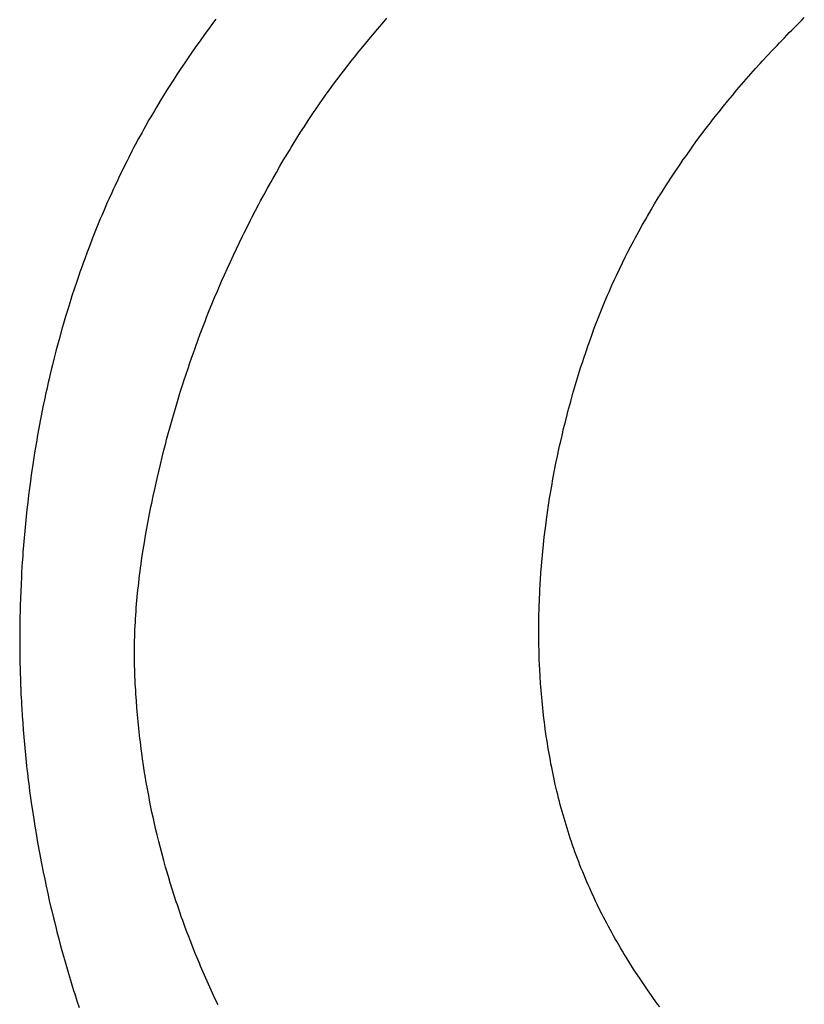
# Model space of a CAD drawing. Header units: inches. Extents: x 0 to 16, y 0 to 10.
# Tile 14 of 30: x 13.5159 to 13.6099, y 1.5712 to 1.6892. Entities that reach past the tile are written whole.
import ezdxf

# ---------------------------------------------------------------- set-up
doc = ezdxf.new("R2010")
doc.units = ezdxf.units.IN
doc.header["$LTSCALE"] = 0.935
doc.header["$MEASUREMENT"] = 0
doc.layers.get('0').update_dxf_attribs({"linetype": 'CONTINUOUS'})

msp = doc.modelspace()

# ---------------------------------------------------------------- linework, layer by layer
at = {"color": 2, "linetype": 'Continuous'}
for p, q in [((13.53886, 1.68859), (13.5386, 1.68825)), ((13.53937, 1.68927), (13.53886, 1.68859)), ((13.55873, 1.68808), (13.5593, 1.68873)), ((13.5593, 1.68873), (13.55987, 1.68939)), ((13.60838, 1.68798), (13.60898, 1.68858)), ((13.60898, 1.68858), (13.60958, 1.68918)), ((13.60958, 1.68918), (13.60988, 1.68948)), ((13.5381, 1.68756), (13.53785, 1.68722)), ((13.5386, 1.68825), (13.5381, 1.68756)), ((13.55789, 1.68709), (13.55817, 1.68742)), ((13.55817, 1.68742), (13.55873, 1.68808)), ((13.60749, 1.68707), (13.60808, 1.68768)), ((13.60808, 1.68768), (13.60838, 1.68798)), ((13.5371, 1.68618), (13.53661, 1.68548)), ((13.53735, 1.68653), (13.5371, 1.68618)), ((13.53785, 1.68722), (13.53735, 1.68653)), ((13.55679, 1.68575), (13.55734, 1.68642)), ((13.55734, 1.68642), (13.55789, 1.68709)), ((13.60603, 1.68554), (13.60661, 1.68615)), ((13.60661, 1.68615), (13.6069, 1.68646)), ((13.6069, 1.68646), (13.60749, 1.68707)), ((13.53661, 1.68548), (13.53613, 1.68478)), ((13.55597, 1.68475), (13.55651, 1.68542)), ((13.55651, 1.68542), (13.55679, 1.68575)), ((13.60545, 1.68492), (13.60603, 1.68554)), ((13.53565, 1.68407), (13.53517, 1.68337)), ((13.53613, 1.68478), (13.53565, 1.68407)), ((13.55517, 1.68373), (13.5557, 1.68441)), ((13.5557, 1.68441), (13.55597, 1.68475)), ((13.60403, 1.68336), (13.60459, 1.68398)), ((13.60459, 1.68398), (13.60488, 1.6843)), ((13.60488, 1.6843), (13.60545, 1.68492)), ((13.5347, 1.68265), (13.53424, 1.68194)), ((13.53517, 1.68337), (13.5347, 1.68265)), ((13.55387, 1.68203), (13.55438, 1.68271)), ((13.55438, 1.68271), (13.55465, 1.68305)), ((13.55465, 1.68305), (13.55517, 1.68373)), ((13.60319, 1.68241), (13.60347, 1.68272)), ((13.60347, 1.68272), (13.60403, 1.68336)), ((13.53401, 1.68158), (13.53355, 1.68086)), ((13.53424, 1.68194), (13.53401, 1.68158)), ((13.55336, 1.68134), (13.55387, 1.68203)), ((13.60208, 1.68113), (13.60263, 1.68177)), ((13.60263, 1.68177), (13.60319, 1.68241)), ((13.53355, 1.68086), (13.5331, 1.68013)), ((13.55235, 1.67995), (13.5526, 1.6803)), ((13.5526, 1.6803), (13.5531, 1.68099)), ((13.5531, 1.68099), (13.55336, 1.68134)), ((13.60127, 1.68016), (13.60181, 1.68081)), ((13.60181, 1.68081), (13.60208, 1.68113)), ((13.53265, 1.67941), (13.53221, 1.67868)), ((13.5331, 1.68013), (13.53265, 1.67941)), ((13.55138, 1.67856), (13.55186, 1.67926)), ((13.55186, 1.67926), (13.55235, 1.67995)), ((13.60019, 1.67886), (13.60073, 1.67951)), ((13.60073, 1.67951), (13.60127, 1.68016)), ((13.532, 1.67831), (13.53157, 1.67758)), ((13.53221, 1.67868), (13.532, 1.67831)), ((13.55066, 1.6775), (13.55114, 1.67821)), ((13.55114, 1.67821), (13.55138, 1.67856)), ((13.59888, 1.67721), (13.5994, 1.67787)), ((13.5994, 1.67787), (13.59967, 1.6782)), ((13.59967, 1.6782), (13.60019, 1.67886)), ((13.53135, 1.67721), (13.53093, 1.67647)), ((13.53157, 1.67758), (13.53135, 1.67721)), ((13.54997, 1.67644), (13.55043, 1.67715)), ((13.55043, 1.67715), (13.55066, 1.6775)), ((13.59811, 1.67621), (13.59862, 1.67688)), ((13.59862, 1.67688), (13.59888, 1.67721)), ((13.53052, 1.67572), (13.53011, 1.67498)), ((13.53072, 1.6761), (13.53052, 1.67572)), ((13.53093, 1.67647), (13.53072, 1.6761)), ((13.54906, 1.67502), (13.54951, 1.67573)), ((13.54951, 1.67573), (13.54997, 1.67644)), ((13.5971, 1.67486), (13.5976, 1.67553)), ((13.5976, 1.67553), (13.59811, 1.67621)), ((13.53011, 1.67498), (13.52971, 1.67423)), ((13.54862, 1.6743), (13.54906, 1.67502)), ((13.5966, 1.67418), (13.5971, 1.67486)), ((13.52931, 1.67347), (13.52892, 1.67271)), ((13.52951, 1.67385), (13.52931, 1.67347)), ((13.52971, 1.67423), (13.52951, 1.67385)), ((13.54772, 1.67279), (13.54817, 1.67355)), ((13.54817, 1.67355), (13.54839, 1.67392)), ((13.54839, 1.67392), (13.54862, 1.6743)), ((13.59563, 1.67281), (13.59611, 1.67349)), ((13.59611, 1.67349), (13.5966, 1.67418)), ((13.52873, 1.67233), (13.52835, 1.67157)), ((13.52892, 1.67271), (13.52873, 1.67233)), ((13.54705, 1.67166), (13.54749, 1.67242)), ((13.54749, 1.67242), (13.54772, 1.67279)), ((13.59491, 1.67177), (13.59538, 1.67246)), ((13.59538, 1.67246), (13.59563, 1.67281)), ((13.52797, 1.67081), (13.52779, 1.67042)), ((13.52835, 1.67157), (13.52797, 1.67081)), ((13.54619, 1.67015), (13.54662, 1.67091)), ((13.54662, 1.67091), (13.54705, 1.67166)), ((13.59397, 1.67036), (13.59443, 1.67107)), ((13.59443, 1.67107), (13.59491, 1.67177)), ((13.52761, 1.67004), (13.52724, 1.66926)), ((13.52779, 1.67042), (13.52761, 1.67004)), ((13.54556, 1.66902), (13.54598, 1.66978)), ((13.54598, 1.66978), (13.54619, 1.67015)), ((13.59328, 1.6693), (13.59351, 1.66966)), ((13.59351, 1.66966), (13.59397, 1.67036)), ((13.52689, 1.66849), (13.52654, 1.66771)), ((13.52706, 1.66888), (13.52689, 1.66849)), ((13.52724, 1.66926), (13.52706, 1.66888)), ((13.54514, 1.66826), (13.54556, 1.66902)), ((13.59261, 1.66823), (13.59283, 1.66859)), ((13.59283, 1.66859), (13.59328, 1.6693)), ((13.52636, 1.66732), (13.52619, 1.66693)), ((13.52654, 1.66771), (13.52636, 1.66732)), ((13.54453, 1.66712), (13.54473, 1.6675)), ((13.54473, 1.6675), (13.54514, 1.66826)), ((13.59194, 1.66715), (13.59238, 1.66787)), ((13.59238, 1.66787), (13.59261, 1.66823)), ((13.52585, 1.66614), (13.52569, 1.66575)), ((13.52619, 1.66693), (13.52585, 1.66614)), ((13.54373, 1.6656), (13.54413, 1.66636)), ((13.54413, 1.66636), (13.54453, 1.66712)), ((13.59108, 1.6657), (13.59151, 1.66643)), ((13.59151, 1.66643), (13.59194, 1.66715)), ((13.52552, 1.66536), (13.52519, 1.66457)), ((13.52569, 1.66575), (13.52552, 1.66536)), ((13.54314, 1.66445), (13.54353, 1.66522)), ((13.54353, 1.66522), (13.54373, 1.6656)), ((13.59046, 1.6646), (13.59087, 1.66533)), ((13.59087, 1.66533), (13.59108, 1.6657)), ((13.52487, 1.66377), (13.52456, 1.66298)), ((13.52503, 1.66417), (13.52487, 1.66377)), ((13.52519, 1.66457), (13.52503, 1.66417)), ((13.54276, 1.66368), (13.54314, 1.66445)), ((13.58964, 1.66311), (13.59005, 1.66386)), ((13.59005, 1.66386), (13.59046, 1.6646)), ((13.52456, 1.66298), (13.52425, 1.66218)), ((13.54183, 1.66176), (13.5422, 1.66253)), ((13.5422, 1.66253), (13.54257, 1.6633)), ((13.54257, 1.6633), (13.54276, 1.66368)), ((13.58905, 1.66199), (13.58944, 1.66274)), ((13.58944, 1.66274), (13.58964, 1.66311)), ((13.52395, 1.66138), (13.52365, 1.66058)), ((13.52425, 1.66218), (13.52395, 1.66138)), ((13.54146, 1.66099), (13.54183, 1.66176)), ((13.58866, 1.66124), (13.58905, 1.66199)), ((13.5235, 1.66017), (13.52321, 1.65937)), ((13.52365, 1.66058), (13.5235, 1.66017)), ((13.54075, 1.65944), (13.5411, 1.66022)), ((13.5411, 1.66022), (13.54146, 1.66099)), ((13.58809, 1.6601), (13.58847, 1.66086)), ((13.58847, 1.66086), (13.58866, 1.66124)), ((13.52321, 1.65937), (13.52307, 1.65896)), ((13.5404, 1.65866), (13.54075, 1.65944)), ((13.58736, 1.65856), (13.58772, 1.65933)), ((13.58772, 1.65933), (13.58809, 1.6601)), ((13.52293, 1.65856), (13.52266, 1.65775)), ((13.52307, 1.65896), (13.52293, 1.65856)), ((13.53972, 1.65711), (13.54006, 1.65789)), ((13.54006, 1.65789), (13.5404, 1.65866)), ((13.58682, 1.6574), (13.58718, 1.65817)), ((13.58718, 1.65817), (13.58736, 1.65856)), ((13.52238, 1.65693), (13.52212, 1.65612)), ((13.52266, 1.65775), (13.52238, 1.65693)), ((13.53922, 1.65593), (13.53955, 1.65671)), ((13.53955, 1.65671), (13.53972, 1.65711)), ((13.58648, 1.65662), (13.58682, 1.6574)), ((13.52199, 1.65571), (13.52173, 1.65489)), ((13.52212, 1.65612), (13.52199, 1.65571)), ((13.5389, 1.65514), (13.53922, 1.65593)), ((13.58597, 1.65544), (13.58631, 1.65622)), ((13.58631, 1.65622), (13.58648, 1.65662)), ((13.52161, 1.65448), (13.52136, 1.65366)), ((13.52173, 1.65489), (13.52161, 1.65448)), ((13.53826, 1.65357), (13.53858, 1.65436)), ((13.53858, 1.65436), (13.5389, 1.65514)), ((13.58548, 1.65425), (13.58565, 1.65464)), ((13.58565, 1.65464), (13.58581, 1.65504)), ((13.58581, 1.65504), (13.58597, 1.65544)), ((13.52136, 1.65366), (13.52112, 1.65283)), ((13.5378, 1.65238), (13.53811, 1.65317)), ((13.53811, 1.65317), (13.53826, 1.65357)), ((13.58486, 1.65264), (13.58517, 1.65345)), ((13.58517, 1.65345), (13.58548, 1.65425)), ((13.52088, 1.65201), (13.52065, 1.65118)), ((13.521, 1.65242), (13.52088, 1.65201)), ((13.52112, 1.65283), (13.521, 1.65242)), ((13.5375, 1.65158), (13.5378, 1.65238)), ((13.58441, 1.65143), (13.58471, 1.65224)), ((13.58471, 1.65224), (13.58486, 1.65264)), ((13.52054, 1.65077), (13.52031, 1.64994)), ((13.52065, 1.65118), (13.52054, 1.65077)), ((13.53691, 1.64998), (13.5372, 1.65078)), ((13.5372, 1.65078), (13.5375, 1.65158)), ((13.58413, 1.65063), (13.58441, 1.65143)), ((13.52031, 1.64994), (13.5202, 1.64952)), ((13.53663, 1.64918), (13.53691, 1.64998)), ((13.58372, 1.64946), (13.58399, 1.65024)), ((13.58399, 1.65024), (13.58413, 1.65063)), ((13.51999, 1.64869), (13.51978, 1.64785)), ((13.5202, 1.64952), (13.51999, 1.64869)), ((13.53621, 1.64797), (13.53649, 1.64877)), ((13.53649, 1.64877), (13.53663, 1.64918)), ((13.58333, 1.64828), (13.58346, 1.64868)), ((13.58346, 1.64868), (13.58372, 1.64946)), ((13.51968, 1.64744), (13.51948, 1.6466)), ((13.51978, 1.64785), (13.51968, 1.64744)), ((13.5358, 1.64675), (13.53607, 1.64756)), ((13.53607, 1.64756), (13.53621, 1.64797)), ((13.58283, 1.6467), (13.58308, 1.64749)), ((13.58308, 1.64749), (13.58333, 1.64828)), ((13.51938, 1.64618), (13.51929, 1.64576)), ((13.51948, 1.6466), (13.51938, 1.64618)), ((13.53553, 1.64594), (13.5358, 1.64675)), ((13.58246, 1.6455), (13.58271, 1.6463)), ((13.58271, 1.6463), (13.58283, 1.6467)), ((13.5191, 1.64492), (13.51901, 1.6445)), ((13.51929, 1.64576), (13.5191, 1.64492)), ((13.53514, 1.64471), (13.5354, 1.64553)), ((13.5354, 1.64553), (13.53553, 1.64594)), ((13.58211, 1.64429), (13.58235, 1.6451)), ((13.58235, 1.6451), (13.58246, 1.6455)), ((13.51882, 1.64366), (13.51865, 1.64282)), ((13.51901, 1.6445), (13.51882, 1.64366)), ((13.53476, 1.64348), (13.53501, 1.6443)), ((13.53501, 1.6443), (13.53514, 1.64471)), ((13.58189, 1.64348), (13.58211, 1.64429)), ((13.51865, 1.64282), (13.51856, 1.6424)), ((13.53428, 1.64182), (13.53452, 1.64265)), ((13.53452, 1.64265), (13.53476, 1.64348)), ((13.58156, 1.64226), (13.58178, 1.64308)), ((13.58178, 1.64308), (13.58189, 1.64348)), ((13.5184, 1.64156), (13.51832, 1.64114)), ((13.51856, 1.6424), (13.5184, 1.64156)), ((13.53404, 1.64099), (13.53428, 1.64182)), ((13.58125, 1.64104), (13.58145, 1.64186)), ((13.58145, 1.64186), (13.58156, 1.64226)), ((13.51816, 1.64029), (13.518, 1.63945)), ((13.51832, 1.64114), (13.51816, 1.64029)), ((13.53369, 1.63974), (13.53381, 1.64015)), ((13.53381, 1.64015), (13.53404, 1.64099)), ((13.58085, 1.63939), (13.58104, 1.64022)), ((13.58104, 1.64022), (13.58114, 1.64063)), ((13.58114, 1.64063), (13.58125, 1.64104)), ((13.518, 1.63945), (13.51786, 1.6386)), ((13.53347, 1.6389), (13.53369, 1.63974)), ((13.58066, 1.63857), (13.58085, 1.63939)), ((13.51771, 1.63775), (13.51765, 1.63733)), ((13.51786, 1.6386), (13.51771, 1.63775)), ((13.53314, 1.63763), (13.53336, 1.63847)), ((13.53336, 1.63847), (13.53347, 1.6389)), ((13.58047, 1.63774), (13.58056, 1.63815)), ((13.58056, 1.63815), (13.58066, 1.63857)), ((13.51765, 1.63733), (13.51751, 1.63648)), ((13.53272, 1.63593), (13.53293, 1.63678)), ((13.53293, 1.63678), (13.53314, 1.63763)), ((13.58012, 1.63607), (13.58029, 1.63691)), ((13.58029, 1.63691), (13.58047, 1.63774)), ((13.51738, 1.63563), (13.51732, 1.63521)), ((13.51751, 1.63648), (13.51738, 1.63563)), ((13.53252, 1.63508), (13.53272, 1.63593)), ((13.57996, 1.63524), (13.58012, 1.63607)), ((13.5172, 1.63436), (13.51714, 1.63393)), ((13.51732, 1.63521), (13.5172, 1.63436)), ((13.53204, 1.63298), (13.53233, 1.63424)), ((13.53233, 1.63424), (13.53252, 1.63508)), ((13.57972, 1.63398), (13.5798, 1.6344)), ((13.5798, 1.6344), (13.57996, 1.63524)), ((13.51703, 1.63308), (13.51692, 1.63223)), ((13.51714, 1.63393), (13.51703, 1.63308)), ((13.57943, 1.63229), (13.57957, 1.63314)), ((13.57957, 1.63314), (13.57965, 1.63356)), ((13.57965, 1.63356), (13.57972, 1.63398)), ((13.51692, 1.63223), (13.51682, 1.63138)), ((13.53168, 1.63128), (13.53186, 1.63213)), ((13.53186, 1.63213), (13.53204, 1.63298)), ((13.57923, 1.63103), (13.57936, 1.63187)), ((13.57936, 1.63187), (13.57943, 1.63229)), ((13.51682, 1.63138), (13.51672, 1.63053)), ((13.53142, 1.63), (13.53159, 1.63085)), ((13.53159, 1.63085), (13.53168, 1.63128)), ((13.57911, 1.63018), (13.57923, 1.63103)), ((13.51663, 1.62968), (13.51654, 1.62882)), ((13.51672, 1.63053), (13.51663, 1.62968)), ((13.53126, 1.62914), (13.53142, 1.63)), ((13.57899, 1.62933), (13.57911, 1.63018)), ((13.5165, 1.6284), (13.51642, 1.62755)), ((13.51654, 1.62882), (13.5165, 1.6284)), ((13.5311, 1.62828), (13.53126, 1.62914)), ((13.57882, 1.62806), (13.57893, 1.62891)), ((13.57893, 1.62891), (13.57899, 1.62933)), ((13.51642, 1.62755), (13.51639, 1.62712)), ((13.5308, 1.62656), (13.53094, 1.62742)), ((13.53094, 1.62742), (13.5311, 1.62828)), ((13.57863, 1.62635), (13.57872, 1.62721)), ((13.57872, 1.62721), (13.57882, 1.62806)), ((13.51632, 1.62627), (13.51625, 1.62542)), ((13.51639, 1.62712), (13.51632, 1.62627)), ((13.53066, 1.62569), (13.5308, 1.62656)), ((13.57854, 1.6255), (13.57863, 1.62635)), ((13.51622, 1.62499), (13.51616, 1.62414)), ((13.51625, 1.62542), (13.51622, 1.62499)), ((13.53046, 1.6244), (13.53059, 1.62526)), ((13.53059, 1.62526), (13.53066, 1.62569)), ((13.57846, 1.62465), (13.5785, 1.62507)), ((13.5785, 1.62507), (13.57854, 1.6255)), ((13.51613, 1.62372), (13.51608, 1.62287)), ((13.51616, 1.62414), (13.51613, 1.62372)), ((13.53034, 1.62353), (13.5304, 1.62396)), ((13.5304, 1.62396), (13.53046, 1.6244)), ((13.57832, 1.62294), (13.57839, 1.62379)), ((13.57839, 1.62379), (13.57846, 1.62465)), ((13.51606, 1.62244), (13.51602, 1.62159)), ((13.51608, 1.62287), (13.51606, 1.62244)), ((13.53018, 1.62223), (13.53023, 1.62266)), ((13.53023, 1.62266), (13.53029, 1.62309)), ((13.53029, 1.62309), (13.53034, 1.62353)), ((13.57826, 1.62208), (13.57832, 1.62294)), ((13.51602, 1.62159), (13.51598, 1.62074)), ((13.53003, 1.62092), (13.53008, 1.62136)), ((13.53008, 1.62136), (13.53013, 1.62179)), ((13.53013, 1.62179), (13.53018, 1.62223)), ((13.57819, 1.6208), (13.57824, 1.62165)), ((13.57824, 1.62165), (13.57826, 1.62208)), ((13.51598, 1.62074), (13.51595, 1.61989)), ((13.52987, 1.61918), (13.52995, 1.62005)), ((13.52995, 1.62005), (13.53003, 1.62092)), ((13.57815, 1.61994), (13.57817, 1.62037)), ((13.57817, 1.62037), (13.57819, 1.6208)), ((13.51592, 1.61904), (13.5159, 1.6182)), ((13.51595, 1.61989), (13.51592, 1.61904)), ((13.52983, 1.61875), (13.52987, 1.61918)), ((13.5781, 1.61866), (13.57812, 1.61908)), ((13.57812, 1.61908), (13.57813, 1.61951)), ((13.57813, 1.61951), (13.57815, 1.61994)), ((13.51589, 1.61777), (13.51587, 1.61693)), ((13.5159, 1.6182), (13.51589, 1.61777)), ((13.52974, 1.61744), (13.52977, 1.61788)), ((13.52977, 1.61788), (13.5298, 1.61831)), ((13.5298, 1.61831), (13.52983, 1.61875)), ((13.57807, 1.61694), (13.57808, 1.6178)), ((13.57808, 1.6178), (13.5781, 1.61866)), ((13.51587, 1.61693), (13.51586, 1.61608)), ((13.52967, 1.61614), (13.52969, 1.61657)), ((13.52969, 1.61657), (13.52972, 1.61701)), ((13.52972, 1.61701), (13.52974, 1.61744)), ((13.57806, 1.61609), (13.57807, 1.61694)), ((13.51586, 1.61608), (13.51586, 1.61523)), ((13.52964, 1.61527), (13.52966, 1.6157)), ((13.52966, 1.6157), (13.52967, 1.61614)), ((13.57807, 1.61523), (13.57806, 1.61609)), ((13.51586, 1.61523), (13.51586, 1.61439)), ((13.51586, 1.61439), (13.51586, 1.61396)), ((13.52961, 1.61396), (13.52962, 1.6144)), ((13.52962, 1.6144), (13.52963, 1.61483)), ((13.52963, 1.61483), (13.52964, 1.61527)), ((13.57807, 1.61481), (13.57807, 1.61523)), ((13.57808, 1.61438), (13.57807, 1.61481)), ((13.5781, 1.61353), (13.57808, 1.61438)), ((13.51586, 1.61396), (13.51587, 1.6131)), ((13.51587, 1.6131), (13.51588, 1.61225)), ((13.52961, 1.61353), (13.52961, 1.61396)), ((13.52961, 1.6131), (13.52961, 1.61353)), ((13.52961, 1.61266), (13.52961, 1.6131)), ((13.57811, 1.6131), (13.5781, 1.61353)), ((13.57812, 1.61267), (13.57811, 1.6131)), ((13.51588, 1.61225), (13.5159, 1.61139)), ((13.52962, 1.61223), (13.52961, 1.61266)), ((13.52963, 1.6118), (13.52962, 1.61223)), ((13.52964, 1.61137), (13.52963, 1.6118)), ((13.57816, 1.61182), (13.57812, 1.61267)), ((13.57818, 1.61139), (13.57816, 1.61182)), ((13.5159, 1.61139), (13.51591, 1.61096)), ((13.51591, 1.61096), (13.51594, 1.61011)), ((13.52965, 1.61093), (13.52964, 1.61137)), ((13.52967, 1.6105), (13.52965, 1.61093)), ((13.57822, 1.61054), (13.57818, 1.61139)), ((13.51594, 1.61011), (13.51596, 1.60968)), ((13.51596, 1.60968), (13.51599, 1.60882)), ((13.52969, 1.61008), (13.52967, 1.6105)), ((13.52971, 1.60967), (13.52969, 1.61008)), ((13.52976, 1.60883), (13.52971, 1.60967)), ((13.57828, 1.60969), (13.57822, 1.61054)), ((13.57831, 1.60927), (13.57828, 1.60969)), ((13.51599, 1.60882), (13.51601, 1.60839)), ((13.51601, 1.60839), (13.51603, 1.60796)), ((13.52978, 1.60842), (13.52976, 1.60883)), ((13.52984, 1.60759), (13.52978, 1.60842)), ((13.57834, 1.60885), (13.57831, 1.60927)), ((13.57841, 1.608), (13.57834, 1.60885)), ((13.51603, 1.60796), (13.51606, 1.60754)), ((13.51606, 1.60754), (13.51608, 1.60711)), ((13.51608, 1.60711), (13.5161, 1.60668)), ((13.5299, 1.60676), (13.52984, 1.60759)), ((13.57845, 1.60758), (13.57841, 1.608)), ((13.57854, 1.60673), (13.57845, 1.60758)), ((13.5161, 1.60668), (13.51616, 1.60582)), ((13.52994, 1.60635), (13.5299, 1.60676)), ((13.52997, 1.60594), (13.52994, 1.60635)), ((13.53005, 1.60512), (13.52997, 1.60594)), ((13.57858, 1.60631), (13.57854, 1.60673)), ((13.57868, 1.60547), (13.57858, 1.60631)), ((13.51616, 1.60582), (13.51622, 1.60496)), ((13.51622, 1.60496), (13.51628, 1.60411)), ((13.53013, 1.6043), (13.53005, 1.60512)), ((13.57873, 1.60505), (13.57868, 1.60547)), ((13.57879, 1.60463), (13.57873, 1.60505)), ((13.51628, 1.60411), (13.51635, 1.60325)), ((13.53018, 1.60389), (13.53013, 1.6043)), ((13.53027, 1.60307), (13.53018, 1.60389)), ((13.57884, 1.60421), (13.57879, 1.60463)), ((13.57896, 1.60337), (13.57884, 1.60421)), ((13.51635, 1.60325), (13.51643, 1.60239)), ((13.51643, 1.60239), (13.51647, 1.60197)), ((13.53032, 1.60267), (13.53027, 1.60307)), ((13.53042, 1.60185), (13.53032, 1.60267)), ((13.57902, 1.60295), (13.57896, 1.60337)), ((13.57909, 1.60254), (13.57902, 1.60295)), ((13.57916, 1.60212), (13.57909, 1.60254)), ((13.51647, 1.60197), (13.51655, 1.60111)), ((13.53053, 1.60105), (13.53042, 1.60185)), ((13.57923, 1.6017), (13.57916, 1.60212)), ((13.57937, 1.60087), (13.57923, 1.6017)), ((13.51655, 1.60111), (13.51664, 1.60025)), ((13.51664, 1.60025), (13.51669, 1.59983)), ((13.53059, 1.60064), (13.53053, 1.60105)), ((13.53071, 1.59984), (13.53059, 1.60064)), ((13.57945, 1.60046), (13.57937, 1.60087)), ((13.57952, 1.60005), (13.57945, 1.60046)), ((13.57961, 1.59963), (13.57952, 1.60005)), ((13.51669, 1.59983), (13.51673, 1.5994)), ((13.51673, 1.5994), (13.51678, 1.59897)), ((13.51678, 1.59897), (13.51689, 1.59811)), ((13.53083, 1.59903), (13.53071, 1.59984)), ((13.5309, 1.59863), (13.53083, 1.59903)), ((13.57969, 1.59922), (13.57961, 1.59963)), ((13.57977, 1.59881), (13.57969, 1.59922)), ((13.51689, 1.59811), (13.51694, 1.59769)), ((13.51694, 1.59769), (13.51705, 1.59683)), ((13.53103, 1.59783), (13.5309, 1.59863)), ((13.53117, 1.59704), (13.53103, 1.59783)), ((13.57986, 1.5984), (13.57977, 1.59881)), ((13.58004, 1.59758), (13.57986, 1.5984)), ((13.51705, 1.59683), (13.51716, 1.59598)), ((13.53124, 1.59664), (13.53117, 1.59704)), ((13.53132, 1.59624), (13.53124, 1.59664)), ((13.58023, 1.59676), (13.58004, 1.59758)), ((13.58033, 1.59636), (13.58023, 1.59676)), ((13.51716, 1.59598), (13.51728, 1.59512)), ((13.53147, 1.59545), (13.53132, 1.59624)), ((13.53155, 1.59506), (13.53147, 1.59545)), ((13.58043, 1.59595), (13.58033, 1.59636)), ((13.58054, 1.59554), (13.58043, 1.59595)), ((13.58064, 1.59514), (13.58054, 1.59554)), ((13.51728, 1.59512), (13.51735, 1.5947)), ((13.51735, 1.5947), (13.51754, 1.59342)), ((13.53171, 1.59427), (13.53155, 1.59506)), ((13.53188, 1.59349), (13.53171, 1.59427)), ((13.58075, 1.59474), (13.58064, 1.59514)), ((13.58097, 1.59393), (13.58075, 1.59474)), ((13.51754, 1.59342), (13.51768, 1.59257)), ((13.53197, 1.59309), (13.53188, 1.59349)), ((13.53215, 1.59231), (13.53197, 1.59309)), ((13.58109, 1.59353), (13.58097, 1.59393)), ((13.58121, 1.59313), (13.58109, 1.59353)), ((13.58133, 1.59273), (13.58121, 1.59313)), ((13.51768, 1.59257), (13.51782, 1.59172)), ((13.53233, 1.59153), (13.53215, 1.59231)), ((13.58145, 1.59233), (13.58133, 1.59273)), ((13.58157, 1.59193), (13.58145, 1.59233)), ((13.5817, 1.59154), (13.58157, 1.59193)), ((13.51782, 1.59172), (13.51796, 1.59087)), ((13.51796, 1.59087), (13.51804, 1.59044)), ((13.53252, 1.59076), (13.53233, 1.59153)), ((13.53272, 1.58998), (13.53252, 1.59076)), ((13.58183, 1.59113), (13.5817, 1.59154)), ((13.58197, 1.59072), (13.58183, 1.59113)), ((13.58211, 1.59031), (13.58197, 1.59072)), ((13.51804, 1.59044), (13.51819, 1.5896)), ((13.51819, 1.5896), (13.51827, 1.58917)), ((13.53292, 1.58921), (13.53272, 1.58998)), ((13.58225, 1.5899), (13.58211, 1.59031)), ((13.5824, 1.5895), (13.58225, 1.5899)), ((13.58255, 1.5891), (13.5824, 1.5895)), ((13.51827, 1.58917), (13.51843, 1.58832)), ((13.51843, 1.58832), (13.51851, 1.5879)), ((13.53313, 1.58845), (13.53292, 1.58921)), ((13.53334, 1.58768), (13.53313, 1.58845)), ((13.5827, 1.58869), (13.58255, 1.5891)), ((13.58285, 1.58829), (13.5827, 1.58869)), ((13.583, 1.58789), (13.58285, 1.58829)), ((13.51851, 1.5879), (13.51868, 1.58706)), ((13.51868, 1.58706), (13.51886, 1.58621)), ((13.53345, 1.5873), (13.53334, 1.58768)), ((13.53367, 1.58654), (13.53345, 1.5873)), ((13.58316, 1.5875), (13.583, 1.58789)), ((13.58332, 1.5871), (13.58316, 1.5875)), ((13.58348, 1.5867), (13.58332, 1.5871)), ((13.51886, 1.58621), (13.51904, 1.58537)), ((13.5339, 1.58578), (13.53367, 1.58654)), ((13.58365, 1.58631), (13.58348, 1.5867)), ((13.58382, 1.58592), (13.58365, 1.58631)), ((13.58399, 1.58553), (13.58382, 1.58592)), ((13.51904, 1.58537), (13.51922, 1.58453)), ((13.53414, 1.58502), (13.5339, 1.58578)), ((13.53437, 1.58427), (13.53414, 1.58502)), ((13.58416, 1.58514), (13.58399, 1.58553)), ((13.58433, 1.58475), (13.58416, 1.58514)), ((13.58469, 1.58398), (13.58433, 1.58475)), ((13.51922, 1.58453), (13.51941, 1.58368)), ((13.51941, 1.58368), (13.5196, 1.58285)), ((13.53462, 1.58352), (13.53437, 1.58427)), ((13.53475, 1.58314), (13.53462, 1.58352)), ((13.58487, 1.58359), (13.58469, 1.58398)), ((13.58506, 1.58321), (13.58487, 1.58359)), ((13.5196, 1.58285), (13.5197, 1.58243)), ((13.5197, 1.58243), (13.51991, 1.58159)), ((13.535, 1.58239), (13.53475, 1.58314)), ((13.53526, 1.58165), (13.535, 1.58239)), ((13.58543, 1.58245), (13.58506, 1.58321)), ((13.58562, 1.58207), (13.58543, 1.58245)), ((13.51991, 1.58159), (13.52001, 1.58117)), ((13.52001, 1.58117), (13.52022, 1.58033)), ((13.53539, 1.58128), (13.53526, 1.58165)), ((13.53566, 1.58054), (13.53539, 1.58128)), ((13.58582, 1.58169), (13.58562, 1.58207)), ((13.58621, 1.58094), (13.58582, 1.58169)), ((13.52022, 1.58033), (13.52032, 1.57992)), ((13.53593, 1.5798), (13.53566, 1.58054)), ((13.58641, 1.58056), (13.58621, 1.58094)), ((13.58661, 1.58019), (13.58641, 1.58056)), ((13.58681, 1.57982), (13.58661, 1.58019)), ((13.52032, 1.57992), (13.52054, 1.57908)), ((13.52054, 1.57908), (13.52076, 1.57825)), ((13.53607, 1.57943), (13.53593, 1.5798)), ((13.53636, 1.5787), (13.53607, 1.57943)), ((13.58702, 1.57945), (13.58681, 1.57982)), ((13.58723, 1.57908), (13.58702, 1.57945)), ((13.58744, 1.57871), (13.58723, 1.57908)), ((13.52076, 1.57825), (13.52099, 1.57742)), ((13.53664, 1.57797), (13.53636, 1.5787)), ((13.53694, 1.57724), (13.53664, 1.57797)), ((13.58765, 1.57834), (13.58744, 1.57871)), ((13.58787, 1.57798), (13.58765, 1.57834)), ((13.58808, 1.57761), (13.58787, 1.57798)), ((13.5883, 1.57725), (13.58808, 1.57761)), ((13.52099, 1.57742), (13.52122, 1.57659)), ((13.52122, 1.57659), (13.52146, 1.57577)), ((13.53708, 1.57688), (13.53694, 1.57724)), ((13.53739, 1.57615), (13.53708, 1.57688)), ((13.58852, 1.57689), (13.5883, 1.57725)), ((13.58897, 1.57617), (13.58852, 1.57689)), ((13.52146, 1.57577), (13.5217, 1.57494)), ((13.53754, 1.57579), (13.53739, 1.57615)), ((13.53785, 1.57507), (13.53754, 1.57579)), ((13.58942, 1.57545), (13.58897, 1.57617)), ((13.58965, 1.57509), (13.58942, 1.57545)), ((13.5217, 1.57494), (13.52195, 1.57412)), ((13.52195, 1.57412), (13.5222, 1.5733)), ((13.538, 1.57471), (13.53785, 1.57507)), ((13.53816, 1.57435), (13.538, 1.57471)), ((13.53848, 1.57364), (13.53816, 1.57435)), ((13.59012, 1.57439), (13.58965, 1.57509)), ((13.59036, 1.57403), (13.59012, 1.57439)), ((13.59059, 1.57368), (13.59036, 1.57403)), ((13.5222, 1.5733), (13.52232, 1.57289)), ((13.52232, 1.57289), (13.52245, 1.57248)), ((13.53864, 1.57328), (13.53848, 1.57364)), ((13.53897, 1.57257), (13.53864, 1.57328)), ((13.59107, 1.57298), (13.59059, 1.57368)), ((13.59156, 1.57229), (13.59107, 1.57298)), ((13.52245, 1.57248), (13.52271, 1.57166)), ((13.5393, 1.57186), (13.53897, 1.57257)), ((13.53964, 1.57115), (13.5393, 1.57186)), ((13.59181, 1.57194), (13.59156, 1.57229)), ((13.5923, 1.57125), (13.59181, 1.57194)), ((13.52271, 1.57166), (13.52298, 1.57085)), ((13.59256, 1.57091), (13.5923, 1.57125))]:
    msp.add_line(p, q, dxfattribs=at)

doc.saveas('drawing.dxf')
